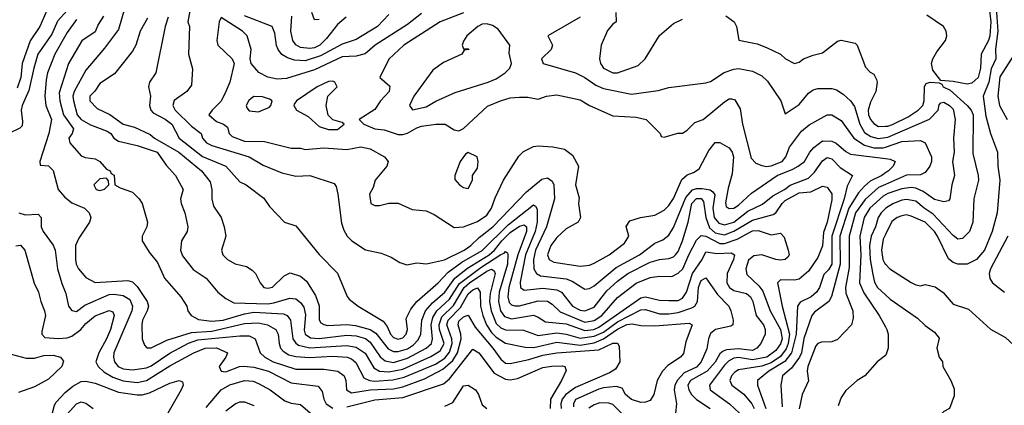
# Model space of a CAD drawing. Header units: inches. Extents: x 1793389 to 1900389, y 320802 to 470796.
# Tile 237 of 256: x 1816286 to 1820510, y 392644 to 394299. Entities that reach past the tile are written whole.
import ezdxf

# ---------------------------------------------------------------- set-up
doc = ezdxf.new("R2010")
doc.units = ezdxf.units.IN
doc.header["$MEASUREMENT"] = 0
doc.layers.add('B8319', color=7, linetype='Continuous')
doc.layers.add('B8329', color=7, linetype='Continuous')

msp = doc.modelspace()

# ---------------------------------------------------------------- linework, layer by layer
at = {"layer": 'B8319', "color": 2}
for points, elevation in [([(1817030, 394415.3), (1817007.3, 394290), (1817014, 394270), (1817010.7, 394150.7), (1817027.1, 394087.1), (1817022.5, 394017.5), (1817002.8, 393990), (1816948.7, 393951.3), (1816943, 393930), (1816952.7, 393910), (1817022.4, 393842.4), (1817064, 393810), (1817070.6, 393790), (1817087.7, 393770), (1817110, 393758.4), (1817270, 393710.3), (1817330, 393674.9), (1817410, 393641.6), (1817470, 393626.8), (1817530, 393630.7), (1817635.5, 393595.5), (1817643.5, 393583.5), (1817650.6, 393550.6), (1817666, 393426), (1817675.9, 393395.9), (1817691, 393370), (1817711.3, 393350), (1817770, 393311), (1817837.3, 393297.3), (1817879.8, 393279.8), (1817916.9, 393256.9), (1817946.4, 393246.4), (1817990, 393254.8), (1818030.9, 393250.9), (1818108.1, 393268.1), (1818192, 393310), (1818222, 393330), (1818256.4, 393363.6), (1818316.3, 393410), (1818459.5, 393560.5), (1818525.4, 393614.6), (1818550, 393620.7), (1818570, 393606), (1818577.1, 393590), (1818579.5, 393530), (1818545.2, 393410), (1818499.1, 393310), (1818490.2, 393270), (1818492.2, 393230), (1818503, 393210), (1818520.2, 393200.2), (1818630, 393187.2), (1818656.3, 393176.3), (1818710, 393142), (1818730, 393144.9), (1818750, 393156.3), (1818844.2, 393235.8), (1818944.5, 393290), (1819010, 393339.3), (1819045.4, 393354.6), (1819070, 393374), (1819090, 393406.8), (1819144, 393536), (1819171.5, 393568.5), (1819190, 393574.7), (1819214.1, 393574.1), (1819248.2, 393568.2), (1819259.7, 393559.7), (1819267.5, 393547.5), (1819259.7, 393490), (1819265.2, 393450), (1819285.1, 393425.1), (1819310, 393418.3), (1819350, 393430.2), (1819410, 393477.7), (1819472.8, 393507.2), (1819517.4, 393542.6), (1819567, 393570), (1819590.7, 393589.3), (1819670, 393618.9), (1819695.9, 393644.1), (1819730, 393693.4), (1819750, 393708), (1819770, 393702), (1819805.1, 393665.1), (1819858, 393630), (1819835.1, 393584.9), (1819822.4, 393530), (1819769.4, 393370), (1819770.1, 393249.9), (1819755.2, 393224.8), (1819735.2, 393204.8), (1819717.6, 393150), (1819703.8, 393130), (1819680.7, 393110), (1819633.7, 393086.3), (1819622.4, 393070), (1819616.6, 392950), (1819597.5, 392870), (1819568.4, 392831.6), (1819500.3, 392790), (1819450.8, 392750), (1819450.6, 392730), (1819486.9, 392630)], 294), ([(1816490, 394338), (1816448.3, 394291.7), (1816424.2, 394235.8), (1816364.2, 394150), (1816346, 394090), (1816325.8, 393994.2), (1816297.1, 393930), (1816292.7, 393910), (1816298.5, 393861.5), (1816296.3, 393843.7), (1816287.3, 393832.7), (1816238.8, 393810)], 270), ([(1816402.3, 394337.7), (1816372.2, 394270), (1816331.4, 394208.6), (1816296, 394110), (1816290.2, 394050), (1816275.8, 394004.2)], 266), ([(1816735.1, 394344.9), (1816710, 394256), (1816650, 394176), (1816570, 394082.7), (1816519.5, 393990), (1816514.6, 393970), (1816516.9, 393950), (1816532, 393890), (1816550.4, 393870), (1816590, 393847.6), (1816660.6, 393820.6), (1816676.3, 393810), (1816690.4, 393790.4), (1816710, 393777.3), (1816790, 393758.9), (1816876.3, 393730), (1816914.4, 393674.4), (1816954.8, 393630), (1816986.8, 393570), (1816976.3, 393530), (1816978, 393510), (1816994.9, 393470), (1817007.7, 393410), (1817004, 393390), (1816980.7, 393350), (1816976.3, 393310), (1816985.1, 393285.1), (1817030, 393227.3), (1817086, 393190), (1817136, 393130), (1817170, 393102.8), (1817204.4, 393084.4), (1817350, 393080.2), (1817376.6, 393083.4), (1817444.4, 393104.4), (1817470, 393100.4), (1817490, 393085.5), (1817504.9, 393064.9), (1817511.7, 393031.7), (1817506, 392966), (1817510.4, 392950), (1817533.7, 392933.7), (1817570, 392931.3), (1817690, 392944.9), (1817730, 392942.4), (1817770, 392930.2), (1817790, 392914.9), (1817832.8, 392852.8), (1817854.3, 392834.3), (1817890, 392828.2), (1817950, 392846.2), (1818029.6, 392890), (1818052.8, 392910), (1818057.3, 392930), (1818050.8, 392990), (1818058.9, 393021.1), (1818075.3, 393050), (1818130, 393100.2), (1818172.8, 393167.2), (1818264.2, 393235.8), (1818350, 393291.6), (1818363.8, 393296.2), (1818370, 393304), (1818378, 393298), (1818379.3, 393290), (1818378.2, 393250), (1818342.6, 393130), (1818339.7, 393090), (1818349.1, 393050), (1818365.9, 393025.9), (1818395.8, 393015.8), (1818490.3, 393030.3), (1818510, 393023), (1818541.8, 393001.8), (1818630, 392993.2), (1818710, 392965), (1818749.3, 392970), (1818770, 392979.7), (1818950, 393104.6), (1818970, 393108.9), (1819030, 393094.9), (1819070, 393094.4), (1819110, 393094.4), (1819130, 393103.8), (1819146.3, 393130), (1819172, 393210), (1819213.3, 393270), (1819230, 393302.8), (1819276.1, 393296.1), (1819338.7, 393298.7), (1819352, 393290), (1819348.5, 393270), (1819320.3, 393210), (1819319.5, 393170), (1819330.3, 393150.3), (1819350, 393136.4), (1819403.4, 393123.4), (1819420.5, 393110), (1819430.3, 393090), (1819446, 393030), (1819476.3, 392990), (1819484, 392970), (1819484, 392950), (1819464.9, 392910), (1819447.7, 392890), (1819430, 392879.7), (1819370, 392886.8), (1819318, 392882), (1819303.6, 392876.4), (1819290, 392864.5), (1819270, 392829.6), (1819234.9, 392790), (1819163.7, 392750), (1819152, 392730), (1819155.8, 392710), (1819168.4, 392690), (1819189.2, 392669.2), (1819247.3, 392630)], 282), ([(1816530, 394299.5), (1816490, 394243.7), (1816437, 394150), (1816405.7, 394070), (1816399.2, 394040.8), (1816394, 393970), (1816398.4, 393930), (1816423, 393870), (1816410.6, 393810.6), (1816372, 393690), (1816374, 393674), (1816410, 393671.3), (1816430, 393652), (1816450.8, 393570), (1816478, 393538), (1816510, 393513), (1816564.7, 393490), (1816584.7, 393470), (1816591, 393450), (1816586, 393430), (1816539.3, 393360.7), (1816525.5, 393330), (1816525.5, 393270), (1816528.2, 393250), (1816538, 393230), (1816570, 393193), (1816610, 393170.5), (1816750, 393179.1), (1816770, 393174), (1816790, 393154), (1816832.7, 393090), (1816838, 393070), (1816833.4, 393050), (1816813, 393010), (1816810.6, 392990), (1816811, 392930), (1816822, 392902), (1816831.3, 392891.3), (1816850, 392891), (1816916.6, 392923.4), (1817023.7, 392956.3), (1817110, 392961.8), (1817250, 392995.5), (1817310, 392997.7), (1817349, 392989), (1817384.9, 392970), (1817395.3, 392950), (1817398.4, 392910), (1817405.5, 392890), (1817416.2, 392876.2), (1817441.2, 392861.2), (1817470, 392852.9), (1817529.1, 392849.1), (1817630, 392854.9), (1817691.2, 392851.2), (1817710, 392843.1), (1817727.8, 392827.8), (1817762.6, 392762.6), (1817786.8, 392750), (1817807.6, 392747.6), (1817886.1, 392753.9), (1817935.4, 392764.6), (1818070, 392820.7), (1818110, 392847.1), (1818130, 392872.2), (1818141.8, 392910), (1818140.3, 392930), (1818118.9, 392990), (1818124.4, 393010), (1818176.5, 393063.5), (1818210, 393123.1), (1818230, 393140.3), (1818250, 393147.7), (1818261.3, 393130), (1818262.7, 393070), (1818272.3, 393030), (1818288, 392990), (1818310, 392956.5), (1818330, 392936), (1818370, 392910.3), (1818453.9, 392893.9), (1818491.7, 392891.7), (1818590, 392914.4), (1818690, 392902.8), (1818750, 392912.2), (1818790.9, 392929.1), (1818850, 392971), (1818891.2, 392991.2), (1818913.2, 392993.2), (1818950, 392986.3), (1819010, 392984.6), (1819157.3, 392997.3), (1819171.3, 392990), (1819143.9, 392916.1), (1819133.4, 392866.6), (1819120.7, 392850), (1819065.7, 392814.3), (1819043, 392790), (1819020.5, 392750), (1819006.8, 392690), (1818990, 392665.2), (1818970, 392657.2), (1818950, 392656), (1818910, 392669.6), (1818884.5, 392690), (1818870, 392717.2), (1818845.4, 392725.4), (1818790, 392719.7), (1818770, 392713.5), (1818670.3, 392669.7), (1818661.1, 392650), (1818661.7, 392638.3)], 274), ([(1816646.2, 394313.8), (1816622.5, 394277.5), (1816610, 394246), (1816552, 394208), (1816495.5, 394110), (1816454.9, 393985.1), (1816458.9, 393950), (1816474.3, 393890), (1816516.3, 393830), (1816510.7, 393810), (1816497.3, 393790), (1816500.7, 393770), (1816550, 393714.8), (1816567.3, 393707.3), (1816610, 393702), (1816630.4, 393690.4), (1816658, 393658), (1816674, 393650), (1816678, 393638), (1816691.6, 393631.6), (1816694, 393590), (1816716.9, 393576.9), (1816770, 393558), (1816798, 393530), (1816811.3, 393510), (1816834.8, 393430), (1816830.8, 393410), (1816811, 393370), (1816811, 393350), (1816841.1, 393301.1), (1816876.7, 393256.7), (1816906.8, 393190), (1816977.3, 393110), (1817002.8, 393070), (1817006.8, 393050), (1817021, 393030), (1817052.5, 393012.5), (1817110, 393004.9), (1817159, 393010), (1817250, 393037.2), (1817290, 393044.2), (1817417.2, 393037.2), (1817434, 393030), (1817448.2, 393010), (1817458, 392930), (1817470.2, 392910.2), (1817482.3, 392902.3), (1817530, 392891.2), (1817690, 392900.8), (1817730, 392894.3), (1817768.2, 392868.2), (1817805.4, 392805.4), (1817830.2, 392790.2), (1817870, 392787.3), (1817930, 392799.3), (1818050, 392853.6), (1818090, 392878), (1818107.4, 392910), (1818087.2, 392970), (1818085.8, 392990), (1818096.8, 393023.2), (1818147.6, 393072.4), (1818192.5, 393150), (1818215.6, 393170), (1818290, 393219.7), (1818310, 393228.5), (1818320.9, 393220.9), (1818325.7, 393210), (1818304.1, 393124.1), (1818301.6, 393090), (1818308.2, 393050), (1818330, 392995.8), (1818350, 392976), (1818370, 392967.6), (1818447, 392967), (1818510, 392943.6), (1818590, 392955.2), (1818630, 392949.2), (1818690, 392931.8), (1818750, 392940.1), (1818790, 392957.4), (1818850, 393002.7), (1818950, 393054.3), (1818970, 393054.6), (1819030, 393036.1), (1819070, 393036.1), (1819110, 393041.8), (1819170, 393062), (1819182.4, 393070), (1819194.3, 393090), (1819198, 393150), (1819204.7, 393170), (1819210, 393179.1), (1819230, 393190.6), (1819279, 393119), (1819327.7, 393070), (1819337.3, 393050), (1819346.8, 393010), (1819344.7, 392990), (1819336.8, 392983.2), (1819270.3, 392969.7), (1819250, 392952), (1819241.1, 392930), (1819233.5, 392886.5), (1819208.7, 392830), (1819190, 392807.4), (1819135.8, 392784.2), (1819108, 392752), (1819096.5, 392730), (1819093.4, 392710), (1819103, 392650), (1819098.8, 392610)], 278), ([(1816834.2, 394305.8), (1816802.8, 394250), (1816784, 394190), (1816770, 394164), (1816693.2, 394066.8), (1816630, 394025.2), (1816608.2, 393991.8), (1816586.8, 393970), (1816586.8, 393950), (1816618, 393918), (1816672.2, 393892.2), (1816730, 393850.4), (1816778, 393838), (1816846.4, 393806.4), (1816864, 393790), (1816968, 393730), (1817066, 393650), (1817102.5, 393602.5), (1817110.5, 393570.5), (1817110.8, 393530), (1817118, 393498), (1817150.8, 393450), (1817162.8, 393410), (1817171, 393370), (1817151, 393310), (1817158, 393290), (1817178, 393270), (1817210, 393251), (1817259.1, 393239.1), (1817283.5, 393223.5), (1817298, 393210), (1817318, 393170), (1817334, 393150), (1817350, 393146.8), (1817370, 393151), (1817420.1, 393199.9), (1817446.8, 393213.2), (1817490, 393198.8), (1817516.1, 393176.1), (1817555.6, 393115.6), (1817570.3, 393070.3), (1817570.5, 393010.5), (1817578.5, 392998.5), (1817590.5, 392990.5), (1817607.1, 392987.1), (1817689.7, 392990.3), (1817726.1, 392986.1), (1817789.3, 392969.3), (1817813.2, 392953.2), (1817866.8, 392886.8), (1817890, 392875.6), (1817910, 392874.9), (1817950, 392887.1), (1817975.7, 392904.3), (1817995, 392925), (1818007.1, 392950), (1818010.8, 393010), (1818027.3, 393050), (1818056.3, 393083.7), (1818110, 393130.3), (1818152.1, 393190), (1818207.5, 393232.5), (1818300.4, 393290), (1818323.5, 393310), (1818354.4, 393350), (1818390, 393386.2), (1818430, 393413.4), (1818450, 393418.7), (1818460.4, 393410), (1818460.7, 393390), (1818423.5, 393290), (1818383.8, 393150), (1818380.2, 393110), (1818385.6, 393085.6), (1818395.6, 393075.6), (1818410.3, 393070.3), (1818430, 393071.6), (1818510, 393092.9), (1818550, 393090.3), (1818570, 393078), (1818604.7, 393044.7), (1818710, 393001.2), (1818750, 393008.2), (1818783, 393030), (1818850, 393106.7), (1818930, 393168.7), (1818990, 393192.2), (1819030, 393198.4), (1819083.3, 393196.7), (1819110, 393210.4), (1819131.2, 393230), (1819156.4, 393290), (1819190, 393353), (1819210, 393372.2), (1819230, 393370.2), (1819290, 393338), (1819310, 393337.8), (1819363.7, 393356.3), (1819430, 393392.3), (1819454.1, 393394.1), (1819510, 393375.8), (1819550, 393382.8), (1819566, 393366), (1819583, 393310), (1819586.8, 393290), (1819580.7, 393279.3), (1819570.4, 393269.6), (1819550, 393267.3), (1819530, 393269.6), (1819470, 393289.7), (1819434.6, 393285.4), (1819413, 393267), (1819401.6, 393230), (1819405.7, 393205.7), (1819457, 393157), (1819473.3, 393133.3), (1819504.9, 393050), (1819550.2, 392970), (1819556.5, 392930), (1819550, 392907.6), (1819530, 392878.9), (1819490.4, 392850), (1819430, 392839.4), (1819370, 392848.7), (1819350, 392846.4), (1819326.1, 392833.9), (1819310, 392816.3), (1819244.9, 392730), (1819247.3, 392710), (1819330.6, 392650), (1819373.4, 392610)], 286), ([(1816923, 394310), (1816910.3, 394270), (1816870.7, 394070), (1816842.8, 394030), (1816838.8, 394010), (1816847.3, 393970), (1816843, 393930), (1816848, 393910), (1816858.9, 393898.9), (1816910, 393871.8), (1816939.3, 393850), (1816970.5, 393790), (1817070, 393711.8), (1817170.3, 393670.3), (1817230, 393602.8), (1817258, 393590), (1817333.2, 393533.2), (1817357.3, 393497.3), (1817422, 393430), (1817470, 393414), (1817570, 393291), (1817650, 393211.3), (1817690.9, 393110.9), (1817699.8, 393099.8), (1817738, 393070), (1817844.7, 393004.7), (1817862.4, 392982.4), (1817877.1, 392950), (1817890, 392935.5), (1817910, 392927.4), (1817930, 392933.4), (1817944.5, 392950), (1817949.5, 392970), (1817943.2, 393016.8), (1817963.3, 393056.7), (1817989.3, 393090), (1818080.7, 393170), (1818124.4, 393215.6), (1818182.1, 393257.9), (1818270, 393309), (1818380.9, 393419.1), (1818490, 393504.9), (1818499, 393499), (1818506.2, 393486.2), (1818506.5, 393430), (1818497.1, 393390), (1818456, 393290), (1818432.5, 393172.5), (1818434, 393150), (1818450, 393138), (1818530, 393146.5), (1818590, 393140.3), (1818610.4, 393130), (1818658, 393070), (1818690, 393052.2), (1818710, 393048.9), (1818750, 393064.9), (1818804.8, 393135.2), (1818850, 393177), (1818894.5, 393210), (1818990, 393258), (1819030, 393270.4), (1819070, 393274.4), (1819090, 393281.6), (1819099.5, 393290), (1819110, 393304), (1819129.7, 393350), (1819154, 393430), (1819168.9, 393510), (1819190, 393531.4), (1819210, 393531.5), (1819219, 393519), (1819229.1, 393450), (1819244.9, 393404.9), (1819270, 393384.5), (1819310, 393375.9), (1819350, 393391.1), (1819430, 393438.3), (1819517.8, 393462.2), (1819530, 393470.5), (1819556.3, 393510), (1819570, 393522.6), (1819630, 393555.6), (1819679.7, 393560.3), (1819730, 393584), (1819750, 393580.7), (1819770, 393551.3), (1819770, 393526), (1819750.2, 393430), (1819734.5, 393385.5), (1819730, 393328.7), (1819710, 393279), (1819670, 393219.5), (1819630, 393186), (1819610, 393180.9), (1819550, 393182.7), (1819537.3, 393170), (1819556.5, 393070), (1819588, 392950), (1819582.8, 392910), (1819573.9, 392886.1), (1819550, 392853.8), (1819510, 392827.1), (1819470, 392812.2), (1819370, 392795.8), (1819353.1, 392786.9), (1819339.3, 392770), (1819332.7, 392750), (1819340.5, 392730), (1819392.3, 392692.3), (1819426.7, 392650), (1819437.4, 392630)], 290), ([(1818010, 394325.6), (1817950, 394278.4), (1817810.3, 394189.7), (1817767.4, 394152.6), (1817730, 394142.4), (1817670, 394138.9), (1817550, 394083.1), (1817430, 394046), (1817390, 394043.6), (1817370, 394047.3), (1817350, 394051.8), (1817311.5, 394071.5), (1817279, 394110), (1817274, 394130), (1817279, 394170), (1817261.2, 394230), (1817241.2, 394250), (1817150, 394308), (1817141, 394290), (1817131.3, 394210), (1817136, 394190), (1817198, 394130), (1817206, 394110), (1817187.3, 394030), (1817170.6, 393990), (1817150, 393949), (1817111, 393910), (1817098, 393890), (1817130, 393861.6), (1817161, 393850), (1817177.6, 393837.6), (1817184, 393810), (1817197.3, 393797.3), (1817250, 393778), (1817335.8, 393775.8), (1817450, 393747.3), (1817490, 393747.3), (1817510, 393742), (1817590, 393748.4), (1817690, 393741.6), (1817750, 393752.4), (1817790, 393744.9), (1817851.3, 393710), (1817866, 393690), (1817861, 393670), (1817811.3, 393610), (1817802, 393578), (1817786, 393550), (1817792, 393510), (1817810, 393501), (1817830, 393501), (1817870, 393511), (1817910, 393510.8), (1817970, 393484.7), (1818030, 393478.8), (1818063.5, 393463.5), (1818150, 393406.8), (1818190, 393410.5), (1818250, 393432.7), (1818290, 393460.5), (1818309.6, 393490), (1818325.1, 393534.9), (1818361.2, 393610), (1818426.6, 393713.4), (1818446.6, 393733.4), (1818490, 393754.8), (1818510, 393757.3), (1818573.7, 393753.7), (1818622.8, 393742.8), (1818657.3, 393717.3), (1818682.8, 393670), (1818670.8, 393590), (1818685.4, 393534.6), (1818682.8, 393510), (1818692, 393450), (1818682, 393430), (1818630, 393401.2), (1818590, 393363.7), (1818564.4, 393330), (1818550.5, 393290), (1818557.3, 393270), (1818577.6, 393257.6), (1818690, 393241.6), (1818730, 393245.5), (1818750, 393253.4), (1818814, 393290), (1818880.2, 393339.8), (1818899, 393370), (1818888, 393412), (1818904, 393436), (1818949.5, 393450.5), (1819010, 393460.5), (1819050, 393480.7), (1819070, 393500.7), (1819090, 393530.8), (1819126.7, 393613.3), (1819150, 393633.4), (1819177, 393643), (1819200.9, 393659.1), (1819242, 393738), (1819270, 393771), (1819290, 393771.3), (1819329.1, 393749.1), (1819342.6, 393730), (1819347.6, 393710), (1819342.6, 393637.4), (1819324.6, 393575.4), (1819313.4, 393513.4), (1819317.3, 393497.3), (1819330, 393488.2), (1819350, 393490.5), (1819370, 393503.1), (1819425.4, 393554.6), (1819535.1, 393630), (1819603.3, 393656.7), (1819626, 393670), (1819652.7, 393690), (1819675.1, 393730), (1819692, 393750), (1819730, 393779.3), (1819770, 393778), (1819789.1, 393769.1), (1819830, 393733), (1819850, 393721.6), (1820000, 393703.2)], 298), ([(1817870, 394320.9), (1817820.7, 394270), (1817730, 394214), (1817670, 394193), (1817576.4, 394143.6), (1817510, 394122.3), (1817464.8, 394124.8), (1817434.5, 394134.5), (1817410, 394149.3), (1817394.5, 394170), (1817387.9, 394187.9), (1817380.7, 394240.7), (1817369.5, 394269.5), (1817250, 394314.7)], 294), ([(1817686, 394310), (1817650, 394278), (1817602.4, 394217.6), (1817574, 394190), (1817550, 394178.5), (1817530, 394174.8), (1817490, 394178.9), (1817470.9, 394190.9), (1817458, 394210), (1817449.7, 394250), (1817453.7, 394313.7)], 290), ([(1817570, 394299), (1817550, 394298), (1817539, 394330)], 286), ([(1818190, 394328), (1818090, 394289.6), (1817934, 394190), (1817870, 394128.7), (1817831.3, 394050), (1817874, 394014), (1817871, 393990), (1817834, 393950), (1817810, 393912.7), (1817742, 393870), (1817762, 393850), (1817810, 393830.7), (1817850, 393826), (1817910, 393806.4), (1817930, 393806), (1817950, 393812.4), (1817990, 393835.3), (1818010, 393841.3), (1818070.5, 393850.5), (1818110.8, 393850.8), (1818150, 393826), (1818170, 393822), (1818190, 393832), (1818292.9, 393927.1), (1818348, 393950), (1818390, 393962.8), (1818430, 393966.8), (1818466.4, 393966.4), (1818510, 393958), (1818546, 393970), (1818590, 393976.3), (1818690, 393954.8), (1818730.6, 393930.6), (1818830, 393886), (1818930, 393881), (1818974, 393870), (1819034, 393810), (1819038, 393798), (1819050, 393794), (1819108.9, 393811.1), (1819130, 393812), (1819150, 393824.7), (1819182.7, 393857.3), (1819218, 393870), (1819310, 393946.8), (1819330, 393958.8), (1819338.8, 393958.8), (1819354.4, 393954.4), (1819376.8, 393916.8), (1819386.4, 393850), (1819423.9, 393703.9), (1819443.7, 393683.7), (1819470, 393672.7), (1819490, 393668.8), (1819510, 393672), (1819556.2, 393690), (1819573, 393710), (1819588.5, 393751.5), (1819639.1, 393820.9), (1819672.7, 393847.3), (1819750, 393890.5), (1819770.4, 393890.4), (1819810, 393866.8), (1819864.9, 393790), (1819910, 393760.8), (1819950, 393749.2), (1819990, 393748.2), (1820000, 393751.6)], 302), ([(1818690, 394309.4), (1818551.3, 394230), (1818571, 394190), (1818566, 394170), (1818524.7, 394130), (1818532, 394110), (1818670, 394070.6), (1818710, 394050.4), (1818757.7, 394017.7), (1818790, 394003.7), (1818910, 393979.3), (1819024.8, 393995.2), (1819070, 394007.7), (1819230, 394027.7), (1819250, 394033.4), (1819308.5, 394071.5), (1819350, 394087), (1819370, 394088.5), (1819430, 394078), (1819470, 394057.3), (1819494.2, 394034.2), (1819550.8, 393950), (1819570, 393894), (1819630, 393934.8), (1819670, 393982.8), (1819690, 393997.3), (1819710, 394004), (1819770, 394004), (1819790, 393997.3), (1819819, 393979), (1819850, 393950.7), (1819866.6, 393926.6), (1819890.2, 393850.2), (1819910, 393814.4), (1819936.9, 393796.9), (1819968.4, 393788.4), (1820000, 393793.2)], 306), ([(1818844, 394330), (1818844.7, 394290), (1818830, 394279), (1818808.2, 394251.8), (1818780.5, 394190), (1818773.4, 394130), (1818777.3, 394110), (1818791, 394090), (1818830, 394070.6), (1818850, 394070.6), (1818938.4, 394101.6), (1818969.5, 394130.5), (1819030, 394230.8), (1819090, 394282.8), (1819130, 394300.7)], 310), ([(1819315.8, 394315.8), (1819351, 394290), (1819361, 394270), (1819371.3, 394211.3), (1819450, 394194.8), (1819490, 394178.8), (1819550, 394150.8), (1819570.5, 394130.5), (1819610, 394110.8), (1819630, 394116), (1819648.7, 394130), (1819690, 394146.8), (1819730, 394156), (1819793.6, 394206.4), (1819810, 394210.6), (1819870, 394197.3), (1819878.8, 394190), (1819914.4, 394094.4), (1819934, 394074), (1819950, 394064.7), (1819961.4, 394041.4), (1819964, 394030), (1819958, 393990), (1819935.6, 393944.4), (1819925.7, 393910), (1819927.2, 393890), (1819936.4, 393870), (1819950, 393853), (1819970, 393840.3), (1820000, 393841.2)], 310), ([(1820000, 393641), (1819984, 393630), (1819934.6, 393605.4), (1819910, 393584.7), (1819884.9, 393555.1), (1819842.6, 393490), (1819804.5, 393370), (1819805.8, 393250), (1819768.8, 393111.2), (1819757.3, 393090), (1819695.8, 393044.2), (1819683.7, 393030), (1819649.3, 392930.7), (1819639.6, 392870), (1819631.4, 392850), (1819596.8, 392803.2), (1819558, 392770), (1819550.6, 392730), (1819557, 392637)], 298), ([(1820000, 393591.5), (1819970, 393578.2), (1819913.1, 393526.9), (1819871.3, 393470), (1819844.9, 393370), (1819844.1, 393235.9), (1819827.9, 393150), (1819830, 393126), (1819860.5, 393050), (1819862, 393018), (1819854, 392990), (1819794, 392926), (1819770, 392917.2), (1819725.2, 392914.8), (1819710, 392909.2), (1819701.3, 392898.7), (1819666.7, 392810), (1819664.4, 392790), (1819670.4, 392749.6), (1819642.4, 392690), (1819630.3, 392629.7)], 302), ([(1820000, 393547.2), (1819990, 393541.1), (1819933.1, 393490), (1819908.9, 393450), (1819890.2, 393370), (1819894, 393290), (1819888.9, 393170), (1819906.7, 393126.7), (1819973, 393030), (1820000, 392980.9)], 306), ([(1820000, 393488.5), (1819981.3, 393470), (1819968.9, 393450), (1819957.4, 393410), (1819938.3, 393370), (1819931.4, 393330), (1819934.7, 393270), (1819945.4, 393205.4), (1819953.1, 393173.1), (1819966, 393150), (1820000, 393118.4)], 310), ([(1816282, 393470), (1816310, 393461), (1816364.7, 393464.7), (1816378, 393450), (1816378, 393410), (1816386, 393390), (1816430, 393331), (1816438, 393310), (1816448.2, 393230), (1816466.6, 393166.6), (1816484.5, 393124.5), (1816496, 393070), (1816510, 393051.3), (1816530, 393047.3), (1816566, 393074), (1816670, 393119.6), (1816690, 393121.3), (1816730, 393115.2), (1816758.6, 393098.6), (1816770.2, 393070.2), (1816767.4, 393050), (1816690.4, 392870), (1816688.5, 392850), (1816693, 392830), (1816708, 392810), (1816730, 392801.3), (1816770, 392796.5), (1816830, 392804.9), (1816850, 392813.1), (1816930, 392867.7), (1817009.9, 392910.1), (1817050, 392925.4), (1817230, 392942.6), (1817270, 392942.4), (1817296.3, 392930), (1817318, 392870), (1817338, 392850), (1817374, 392830), (1817470, 392798.9), (1817590, 392799.5), (1817650.8, 392790), (1817678, 392770), (1817685.5, 392750), (1817687.3, 392710), (1817710, 392698), (1817789.8, 392710.2), (1817890, 392715.5), (1817930, 392723.2), (1818022.2, 392757.8), (1818101.4, 392798.6), (1818143.6, 392836.4), (1818164.4, 392870), (1818179.2, 392930), (1818178.9, 392950), (1818166.3, 392990), (1818170, 393004.7), (1818190, 393023.8), (1818210, 393030.4), (1818239.6, 392979.6), (1818316, 392890), (1818350, 392841.6), (1818370, 392824.9), (1818390, 392823.1), (1818470, 392840.3), (1818530, 392858.6), (1818590, 392869), (1818770, 392882.7), (1818830.4, 392910.4), (1818850.5, 392910.5), (1818857.3, 392897.3), (1818861, 392830), (1818841.4, 392798.6), (1818816.7, 392783.3), (1818670, 392720.4), (1818629.4, 392690.6), (1818612.7, 392670), (1818606.9, 392650), (1818609, 392630)], 270), ([(1820000, 393377.5), (1819990, 393357.2), (1819982.6, 393310), (1819988.7, 393270), (1819999.1, 393250), (1820000, 393249.1)], 314), ([(1816270, 393328), (1816290, 393330.6), (1816307.7, 393310), (1816347.9, 393167.9), (1816366.8, 393130), (1816376.3, 393090), (1816392.7, 393050), (1816397.1, 393030), (1816380.7, 392960.7), (1816381, 392950), (1816394.4, 392934.4), (1816450.4, 392930.4), (1816490, 392934), (1816510, 392941.3), (1816547.6, 392970), (1816570, 392995.8), (1816610, 393028.4), (1816670, 393050.7), (1816685.4, 393045.4), (1816690.6, 393030), (1816674.9, 392970), (1816658.9, 392930), (1816625.3, 392870), (1816612.7, 392830), (1816622, 392810), (1816647.3, 392787.3), (1816685.2, 392765.2), (1816730, 392749.1), (1816790, 392742.3), (1816830, 392750.3), (1816930, 392813.4), (1817032.7, 392870), (1817082, 392890), (1817130, 392890.2), (1817178, 392870), (1817171, 392850), (1817142, 392810), (1817150.8, 392790.8), (1817170, 392788.5), (1817229.5, 392810.5), (1817247.3, 392812.7), (1817290, 392807.4), (1817354, 392790), (1817450, 392741.3), (1817565.8, 392725.8), (1817583.8, 392703.8), (1817590.4, 392670), (1817600.5, 392650), (1817630, 392632.4)], 266), ([(1816250, 392864.2), (1816313.1, 392846.9), (1816350, 392846.7), (1816390, 392857.6), (1816430, 392859.3), (1816461, 392850), (1816473.4, 392833.4), (1816466.8, 392810), (1816410, 392756), (1816350, 392723.6), (1816280.9, 392699.1)], 262), ([(1817690, 392637.7), (1817810, 392667.9), (1817930, 392678), (1818104, 392736), (1818130, 392757.1), (1818230, 392884.9), (1818256.3, 392870), (1818322, 392782), (1818370, 392757), (1818390, 392754), (1818421.3, 392758.7), (1818530, 392806), (1818568.3, 392811.7), (1818614.2, 392814.2), (1818624.7, 392810), (1818630, 392794), (1818610.6, 392750), (1818562.6, 392670), (1818560.9, 392630)], 266), ([(1820000, 392858.2), (1819964.7, 392830), (1819911.3, 392770), (1819878, 392750), (1819830, 392708), (1819810, 392678), (1819797.5, 392642.5)], 306), ([(1816411.2, 392551.2), (1816434.9, 392645.1), (1816442, 392658), (1816480.6, 392699.4), (1816513.6, 392726.4), (1816550, 392746.4), (1816570, 392748.4), (1816610, 392739.3), (1816710, 392700.3), (1816790, 392688.8), (1816811, 392689), (1816842.7, 392697.3), (1816930, 392739.3), (1816970.7, 392750.7), (1816984.7, 392744.7), (1816986.8, 392730), (1816979.1, 392710), (1816921.3, 392610)], 262), ([(1817085.6, 392634.4), (1817150, 392710.4), (1817187.7, 392732.3), (1817250, 392750.3), (1817287.3, 392747.3), (1817310, 392738.4), (1817360.7, 392710), (1817422.8, 392662.8), (1817450, 392653), (1817490, 392647.3), (1817554, 392594)], 262), ([(1818110, 392640.4), (1818144, 392656), (1818190, 392727.3), (1818210, 392730.7), (1818240.7, 392710), (1818254, 392690), (1818270, 392646), (1818290, 392631)], 262), ([(1816475.6, 392590), (1816529.4, 392650), (1816550, 392659.1), (1816570, 392654), (1816601, 392630)], 258), ([(1817170, 392620.7), (1817210, 392650.7), (1817230, 392658.8), (1817250, 392658.8), (1817290, 392642.8)], 258), ([(1818870, 392607), (1818830, 392647), (1818813.9, 392653.9), (1818774.7, 392654.7), (1818750, 392646.6), (1818727.4, 392632.6)], 278)]:
    msp.add_lwpolyline(points, dxfattribs=dict(at, elevation=elevation))
for points, elevation in [([(1818290, 394281.2), (1818270, 394279.3), (1818251.3, 394270), (1818204.7, 394230), (1818190, 394206), (1818184.7, 394190), (1818190, 394174), (1818210, 394174), (1818214, 394170), (1818192, 394168), (1818182, 394150), (1818104.4, 394115.6), (1818057.6, 394082.4), (1817977.3, 393970), (1817958, 393930), (1817971.6, 393911.6), (1818030, 393924.9), (1818071.3, 393948.7), (1818154.3, 393985.7), (1818295.3, 394030), (1818330, 394044.9), (1818368.7, 394070), (1818388.7, 394090), (1818395.3, 394110), (1818385.2, 394154.8), (1818388, 394190), (1818338, 394258), (1818314.2, 394274.2)], 306), ([(1817630, 394035.3), (1817610, 394034), (1817562, 394010), (1817474, 393950), (1817463.6, 393936.4), (1817462, 393930), (1817474, 393910), (1817523.5, 393883.5), (1817570, 393841), (1817610, 393826.8), (1817650, 393827.3), (1817678, 393850), (1817670, 393858), (1817630, 393868.7), (1817609.3, 393889.3), (1817601.2, 393930), (1817608, 393970), (1817648, 394010), (1817638, 394030)], 302), ([(1817290.5, 393969.5), (1817279, 393961), (1817268.8, 393951.2), (1817258, 393930), (1817260.4, 393920.4), (1817270, 393908.2), (1817310, 393903), (1817357, 393923), (1817364, 393930), (1817369, 393950), (1817358, 393958), (1817327.5, 393967.5)], 302), ([(1818210, 393728.7), (1818198, 393722), (1818176, 393690), (1818152, 393630), (1818152.7, 393612.7), (1818172, 393590), (1818190, 393578), (1818210, 393574), (1818228, 393610), (1818228, 393630), (1818250, 393662), (1818253.2, 393690), (1818248, 393710)], 302), ([(1816658, 393618), (1816630, 393615.3), (1816604.7, 393590), (1816614, 393570), (1816630, 393566), (1816650, 393572), (1816668, 393590), (1816667.3, 393607.3)], 278)]:
    msp.add_lwpolyline(points, close=True, dxfattribs=dict(at, elevation=elevation))
at = {"layer": 'B8329', "color": 2}
for points, elevation in [([(1820474.8, 394350), (1820482.2, 394250), (1820471.7, 394171.7), (1820473.1, 394130), (1820452.9, 394087.1), (1820442.8, 394030), (1820419.3, 393970), (1820430, 393884.7), (1820450.3, 393810.3), (1820480.7, 393730), (1820482, 393670), (1820490.6, 393610), (1820479.3, 393470), (1820458, 393390), (1820425.5, 393310), (1820390, 393269.5), (1820350, 393249.4), (1820310, 393249.5), (1820290, 393256.2), (1820270, 393272.3), (1820223.5, 393370), (1820209.7, 393390), (1820170, 393429.6), (1820110, 393456.2), (1820090, 393460.7), (1820070, 393457.6), (1820050, 393449.6), (1820027.3, 393432.7), (1820000, 393377.5)], 314), ([(1820444.7, 394350), (1820451.6, 394290), (1820448, 394230), (1820442.4, 394210), (1820410.3, 394150), (1820407.2, 394090), (1820397.6, 394050), (1820370, 394026), (1820350, 394021.6), (1820290, 394033.6), (1820238, 394038), (1820202.5, 394082.5), (1820198, 394110), (1820202.9, 394130), (1820219.7, 394160.3), (1820257.2, 394210), (1820263.7, 394230), (1820260.7, 394250), (1820249.4, 394270), (1820178, 394318)], 310), ([(1820577.3, 394190), (1820490, 394053.2), (1820481.7, 393970), (1820488.8, 393930), (1820522, 393870)], 318), ([(1820000, 393841.2), (1820010, 393841.5), (1820030, 393849), (1820097.8, 393882.2), (1820140.7, 393910), (1820159.7, 393930), (1820166.6, 393950), (1820167.5, 394012.5), (1820175.1, 394024.9), (1820191.1, 394031.1), (1820230, 394027.3), (1820242, 394022), (1820247.3, 394010), (1820276.9, 393996.9), (1820350.2, 393930.2), (1820367.2, 393910), (1820376.1, 393890), (1820375.2, 393724.8), (1820397.6, 393630), (1820398.4, 393610), (1820379.3, 393530), (1820374.9, 393430), (1820360.7, 393390), (1820330, 393359.3), (1820310, 393357.2), (1820290, 393372.3), (1820204.7, 393464.7), (1820165.6, 393490), (1820130, 393520.5), (1820090, 393526.9), (1820070, 393524), (1820031.3, 393508.7), (1820001.6, 393490), (1820000, 393488.5)], 310), ([(1820000, 393793.2), (1820010, 393794.7), (1820188.4, 393871.6), (1820226, 393910), (1820230, 393934), (1820238, 393942), (1820250, 393944.7), (1820274.8, 393930), (1820290, 393914.8), (1820299.1, 393870), (1820292.4, 393790), (1820294.9, 393730), (1820288, 393690), (1820296.3, 393630), (1820284, 393590), (1820276, 393530), (1820270, 393522), (1820250, 393517.2), (1820210, 393527.6), (1820161.8, 393561.8), (1820130, 393575.6), (1820110, 393578), (1820070, 393573.3), (1820010, 393553.3), (1820000, 393547.2)], 306), ([(1820000, 393751.6), (1820070, 393775.8), (1820150, 393780.4), (1820170.7, 393770), (1820197.1, 393710), (1820197.1, 393690), (1820190.3, 393669.7), (1820170, 393642.7), (1820150, 393632.3), (1820090, 393631.2), (1820000, 393591.5)], 302), ([(1820000, 393703.2), (1820020.7, 393700.7), (1820041, 393690), (1820033.4, 393670), (1820013, 393650), (1820000, 393641)], 298), ([(1820525.3, 393370), (1820450.4, 393230), (1820444.9, 393210), (1820448, 393188), (1820458.8, 393170), (1820510.8, 393130)], 318), ([(1820000, 393249.1), (1820018.8, 393230), (1820110, 393170.6), (1820130, 393160.7), (1820150, 393157.3), (1820170, 393162.8), (1820212.8, 393152.8), (1820247.5, 393127.5), (1820290, 393078), (1820356.8, 393056.8), (1820450.7, 392970.7), (1820515.3, 392935.3), (1820550, 392902), (1820571.1, 392891.1), (1820579.6, 392879.6), (1820630, 392851.3), (1820690, 392784.7), (1820722, 392762), (1820778, 392710), (1820891.3, 392630)], 314), ([(1820000, 393118.4), (1820019.9, 393099.9), (1820138, 393018), (1820170, 392986), (1820210, 392958), (1820230, 392932), (1820221, 392890), (1820230.9, 392850.9), (1820244.7, 392830), (1820246, 392810), (1820281, 392750), (1820295.3, 392715.3), (1820295.3, 392684.7), (1820274, 392630), (1820250, 392618), (1820210, 392575.3), (1820110, 392519), (1820090, 392514), (1820000, 392513.1)], 310), ([(1820000, 392980.9), (1820006, 392970), (1820012, 392950), (1820011, 392890), (1820001, 392859), (1820000, 392858.2)], 306)]:
    msp.add_lwpolyline(points, dxfattribs=dict(at, elevation=elevation))

doc.saveas('drawing.dxf')
